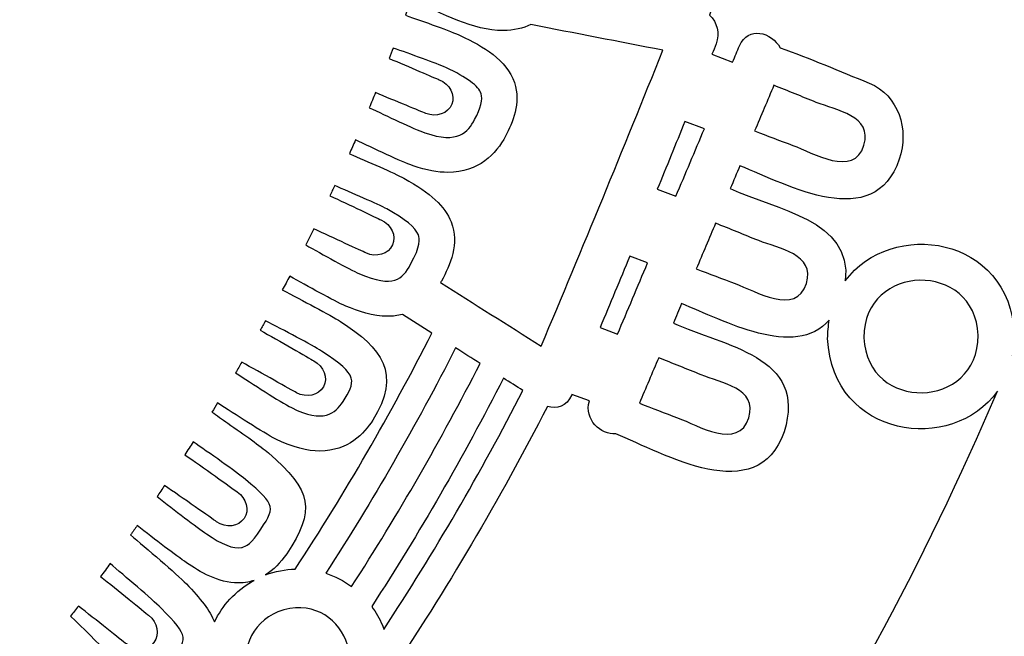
# Model space of a CAD drawing. Header units: millimetres. Extents: x -482 to 545, y -423 to 387.
# Tile 41 of 256: x -269 to -232, y -276 to -252. Entities that reach past the tile are written whole.
import ezdxf

# ---------------------------------------------------------------- set-up
doc = ezdxf.new("R2010")
doc.units = ezdxf.units.MM
doc.header["$MEASUREMENT"] = 0
doc.layers.add('Layer 1', color=7, linetype='Continuous')

msp = doc.modelspace()

# ---------------------------------------------------------------- linework, layer by layer
at = {"layer": 'Layer 1'}
for points, knots in [([(-204.0877, -164.9185), (-211.3799, -147.6772), (-221.82, -132.1927), (-235.1166, -118.8958), (-235.1166, -118.8958), (-248.4135, -105.5989), (-263.898, -95.1591), (-281.1393, -87.8665), (-281.1393, -87.8665), (-298.9902, -80.3164), (-317.9523, -76.488), (-337.498, -76.488), (-337.498, -76.488), (-357.0444, -76.488), (-376.0062, -80.3164), (-393.8567, -87.8665), (-393.8567, -87.8665), (-411.0984, -95.1591), (-426.5825, -105.5989), (-439.8797, -118.8958), (-439.8797, -118.8958), (-453.1766, -132.1927), (-463.6164, -147.6772), (-470.9087, -164.9185), (-470.9087, -164.9185), (-478.4592, -182.7694), (-482.2875, -201.7312), (-482.2875, -221.2772), (-482.2875, -221.2772), (-482.2875, -240.8236), (-478.4592, -259.7854), (-470.9087, -277.6359), (-470.9087, -277.6359), (-463.6164, -294.8776), (-453.1766, -310.3617), (-439.8797, -323.659), (-439.8797, -323.659), (-428.2667, -335.2717), (-414.9842, -344.7025), (-400.3214, -351.7633), (-400.3214, -351.7633), (-400.3214, -351.7637), (-400.3217, -351.7644), (-400.3217, -351.7648), (-400.3217, -351.7648), (-400.2984, -351.7757), (-400.2752, -351.7863), (-400.2522, -351.7972), (-400.2522, -351.7972), (-400.2201, -351.8127), (-400.1887, -351.829), (-400.1566, -351.8445), (-400.1566, -351.8445), (-400.1566, -351.8445), (-400.1559, -351.8431), (-400.1559, -351.8431), (-400.1559, -351.8431), (-399.6303, -352.0957), (-399.1039, -352.3468), (-398.5744, -352.5931), (-398.5744, -352.5931), (-398.742, -352.7423), (-398.9141, -352.863), (-399.0485, -352.9335), (-399.0485, -352.9335), (-399.9792, -353.4246), (-398.4344, -354.5168), (-397.272, -354.0335), (-397.272, -354.0335), (-396.9559, -353.9022), (-396.6962, -353.7361), (-396.4743, -353.5481), (-396.4743, -353.5481), (-396.0951, -353.7174), (-395.7159, -353.8864), (-395.3352, -354.0525), (-395.3352, -354.0525), (-395.4929, -354.1809), (-395.6538, -354.3002), (-395.8167, -354.4057), (-395.8167, -354.4057), (-397.103, -355.2375), (-395.925, -356.4602), (-394.6325, -355.6238), (-394.6325, -355.6238), (-394.2282, -355.3627), (-393.8606, -355.0999), (-393.529, -354.8248), (-393.529, -354.8248), (-393.0862, -355.0107), (-392.6428, -355.1948), (-392.1987, -355.3765), (-392.1987, -355.3765), (-393.5089, -356.1318), (-392.8319, -357.7863), (-391.2483, -356.9947), (-391.2483, -356.9947), (-390.7815, -356.7612), (-390.3956, -356.505), (-390.0693, -356.2253), (-390.0693, -356.2253), (-389.6731, -356.3802), (-389.2762, -356.5329), (-388.879, -356.6839), (-388.879, -356.6839), (-388.9933, -356.7809), (-389.1108, -356.8747), (-389.235, -356.9608), (-389.235, -356.9608), (-390.7237, -357.9927), (-390.2175, -359.3188), (-388.7961, -358.7406), (-388.7961, -358.7406), (-388.0214, -358.4256), (-387.3508, -357.9899), (-386.787, -357.4614), (-386.787, -357.4614), (-385.6024, -357.8907), (-384.4136, -358.3046), (-383.2201, -358.7021), (-383.2201, -358.7021), (-382.735, -359.7185), (-382.0242, -360.5884), (-380.9877, -361.174), (-380.9877, -361.174), (-379.4352, -362.0511), (-377.5171, -362.2327), (-375.7772, -362.4359), (-375.7772, -362.4359), (-373.7868, -362.6684), (-372.3189, -362.7869), (-370.3935, -362.7136), (-370.3935, -362.7136), (-370.5286, -362.825), (-370.6669, -362.9386), (-370.8133, -363.0582), (-370.8133, -363.0582), (-371.2017, -363.3754), (-370.978, -363.8643), (-370.2845, -363.5934), (-370.2845, -363.5934), (-369.3507, -363.2293), (-368.4867, -362.831), (-367.6735, -362.3724), (-367.6735, -362.3724), (-366.8498, -362.5453), (-365.9742, -362.5873), (-365.1237, -362.5689), (-365.1237, -362.5689), (-365.8416, -363.115), (-366.6639, -363.5976), (-367.6492, -363.9889), (-367.6492, -363.9889), (-368.1015, -364.1688), (-367.9565, -364.6327), (-367.5264, -364.5748), (-367.5264, -364.5748), (-366.5044, -364.4369), (-365.4955, -364.1914), (-364.5384, -363.8407), (-364.5384, -363.8407), (-363.7729, -364.0121), (-362.9594, -364.0672), (-362.16, -364.0619), (-362.16, -364.0619), (-362.6994, -364.3282), (-363.3397, -364.5914), (-364.1288, -364.8722), (-364.1288, -364.8722), (-364.4386, -364.99), (-364.3469, -365.4963), (-363.9909, -365.4501), (-363.9909, -365.4501), (-362.1988, -365.2179), (-360.4818, -365.1432), (-358.974, -364.4849), (-358.974, -364.4849), (-358.5197, -364.553), (-358.0642, -364.6172), (-357.6091, -364.6803), (-357.6091, -364.6803), (-357.9125, -364.9357), (-358.2195, -365.1781), (-358.5239, -365.4039), (-358.5239, -365.4039), (-358.997, -365.7545), (-358.8654, -366.4975), (-358.1916, -366.5384), (-358.1916, -366.5384), (-356.7777, -366.6234), (-349.7898, -367.8909), (-346.3037, -367.9234), (-346.3037, -367.9234), (-346.3058, -368.2257), (-346.0126, -368.5189), (-345.7057, -368.2966), (-345.7057, -368.2966), (-345.2774, -368.0003), (-344.8947, -367.6994), (-344.5377, -367.3903), (-344.5377, -367.3903), (-344.3197, -367.408), (-344.1016, -367.427), (-343.8833, -367.4433), (-343.8833, -367.4433), (-343.9835, -367.536), (-344.0844, -367.6288), (-344.1895, -367.7227), (-344.1895, -367.7227), (-344.5909, -368.0821), (-343.9986, -368.6706), (-343.5989, -368.3132), (-343.5989, -368.3132), (-343.3008, -368.0465), (-343.0232, -367.7837), (-342.7597, -367.5177), (-342.7597, -367.5177), (-342.53, -367.5318), (-342.3011, -367.5452), (-342.0714, -367.5576), (-342.0714, -367.5576), (-342.1744, -367.65), (-342.281, -367.7389), (-342.3921, -367.825), (-342.3921, -367.825), (-342.8165, -368.1538), (-342.2213, -368.7404), (-341.8015, -368.4155), (-341.8015, -368.4155), (-341.49, -368.1742), (-341.2106, -367.9029), (-340.957, -367.6119), (-340.957, -367.6119), (-340.8208, -367.6172), (-340.6843, -367.6211), (-340.5481, -367.6264), (-340.5481, -367.6264), (-340.6109, -367.705), (-340.6744, -367.784), (-340.7411, -367.861), (-340.7411, -367.861), (-341.0914, -368.2656), (-340.503, -368.8583), (-340.1505, -368.4511), (-340.1505, -368.4511), (-339.9332, -368.2003), (-339.7438, -367.9354), (-339.5734, -367.6613), (-339.5734, -367.6613), (-338.187, -367.698), (-336.8002, -367.7029), (-335.4138, -367.6754), (-335.4138, -367.6754), (-335.2455, -367.9446), (-335.0596, -368.2046), (-334.8458, -368.4511), (-334.8458, -368.4511), (-334.4934, -368.8583), (-333.905, -368.2656), (-334.2553, -367.861), (-334.2553, -367.861), (-334.3166, -367.79), (-334.3745, -367.7174), (-334.4324, -367.6451), (-334.4324, -367.6451), (-334.2955, -367.6412), (-334.1586, -367.6369), (-334.0217, -367.632), (-334.0217, -367.632), (-333.7727, -367.9156), (-333.4989, -368.1799), (-333.1948, -368.4155), (-333.1948, -368.4155), (-332.775, -368.7404), (-332.1799, -368.1538), (-332.6043, -367.825), (-332.6043, -367.825), (-332.7034, -367.7481), (-332.7986, -367.668), (-332.8914, -367.5858), (-332.8914, -367.5858), (-332.6632, -367.5748), (-332.4353, -367.5607), (-332.207, -367.548), (-332.207, -367.548), (-331.9527, -367.8038), (-331.6842, -368.0564), (-331.3971, -368.3132), (-331.3971, -368.3132), (-330.9977, -368.6706), (-330.405, -368.0821), (-330.8069, -367.7227), (-330.8069, -367.7227), (-330.8979, -367.6415), (-330.9847, -367.5607), (-331.0718, -367.4807), (-331.0718, -367.4807), (-330.8531, -367.4655), (-330.6343, -367.4457), (-330.4153, -367.4288), (-330.4153, -367.4288), (-330.0706, -367.7244), (-329.7013, -368.0126), (-329.2906, -368.2966), (-329.2906, -368.2966), (-328.9837, -368.5189), (-328.6905, -368.2257), (-328.6923, -367.9234), (-328.6923, -367.9234), (-325.2065, -367.8909), (-318.2187, -366.6234), (-316.8048, -366.5384), (-316.8048, -366.5384), (-316.1306, -366.4975), (-315.9994, -365.7545), (-316.4724, -365.4039), (-316.4724, -365.4039), (-316.7769, -365.1781), (-317.0838, -364.9357), (-317.3872, -364.6803), (-317.3872, -364.6803), (-316.9318, -364.6172), (-316.4767, -364.553), (-316.0223, -364.4849), (-316.0223, -364.4849), (-314.5142, -365.1432), (-312.7976, -365.2179), (-311.0051, -365.4501), (-311.0051, -365.4501), (-310.6495, -365.4963), (-310.5578, -364.99), (-310.8675, -364.8722), (-310.8675, -364.8722), (-311.6567, -364.5914), (-312.297, -364.3282), (-312.836, -364.0619), (-312.836, -364.0619), (-312.037, -364.0672), (-311.2231, -364.0121), (-310.4579, -363.8407), (-310.4579, -363.8407), (-309.5008, -364.1914), (-308.4919, -364.4369), (-307.4699, -364.5748), (-307.4699, -364.5748), (-307.0399, -364.6327), (-306.8945, -364.1688), (-307.3471, -363.9889), (-307.3471, -363.9889), (-308.3324, -363.5976), (-309.1548, -363.115), (-309.8727, -362.5689), (-309.8727, -362.5689), (-309.0218, -362.5873), (-308.1465, -362.5453), (-307.3228, -362.3724), (-307.3228, -362.3724), (-306.5096, -362.831), (-305.6453, -363.2293), (-304.7119, -363.5934), (-304.7119, -363.5934), (-304.018, -363.8643), (-303.7943, -363.3754), (-304.1831, -363.0582), (-304.1831, -363.0582), (-304.3291, -362.9386), (-304.4678, -362.825), (-304.6029, -362.7136), (-304.6029, -362.7136), (-302.6774, -362.7869), (-301.2095, -362.6684), (-299.2191, -362.4359), (-299.2191, -362.4359), (-297.4792, -362.2327), (-295.5608, -362.0511), (-294.0083, -361.174), (-294.0083, -361.174), (-292.9721, -360.5884), (-292.2609, -359.7185), (-291.7759, -358.7021), (-291.7759, -358.7021), (-290.5828, -358.3046), (-289.3936, -357.8907), (-288.2093, -357.4614), (-288.2093, -357.4614), (-287.6452, -357.9899), (-286.9749, -358.4256), (-286.2002, -358.7406), (-286.2002, -358.7406), (-284.7785, -359.3188), (-284.2726, -357.9927), (-285.7617, -356.9608), (-285.7617, -356.9608), (-285.8855, -356.8747), (-286.003, -356.7809), (-286.117, -356.6839), (-286.117, -356.6839), (-285.7197, -356.5329), (-285.3229, -356.3802), (-284.9267, -356.2253), (-284.9267, -356.2253), (-284.6004, -356.505), (-284.2148, -356.7612), (-283.7481, -356.9947), (-283.7481, -356.9947), (-282.1641, -357.7863), (-281.4871, -356.1318), (-282.7977, -355.3765), (-282.7977, -355.3765), (-282.3532, -355.1948), (-281.9104, -355.0107), (-281.4674, -354.8248), (-281.4674, -354.8248), (-281.1354, -355.0999), (-280.7678, -355.3627), (-280.3639, -355.6238), (-280.3639, -355.6238), (-279.0709, -356.4602), (-277.8934, -355.2375), (-279.1792, -354.4057), (-279.1792, -354.4057), (-279.3422, -354.3002), (-279.5034, -354.1809), (-279.6615, -354.0525), (-279.6615, -354.0525), (-279.2801, -353.8864), (-278.9009, -353.7174), (-278.522, -353.5481), (-278.522, -353.5481), (-278.2998, -353.7361), (-278.0401, -353.9022), (-277.7244, -354.0335), (-277.7244, -354.0335), (-276.5616, -354.5168), (-275.0168, -353.4246), (-275.9478, -352.9335), (-275.9478, -352.9335), (-276.0819, -352.863), (-276.254, -352.7423), (-276.4219, -352.5931), (-276.4219, -352.5931), (-261.0652, -345.4479), (-247.1894, -335.7314), (-235.1166, -323.659), (-235.1166, -323.659), (-221.82, -310.3617), (-211.3799, -294.8776), (-204.0877, -277.6359), (-204.0877, -277.6359), (-196.5372, -259.7854), (-192.7088, -240.8236), (-192.7088, -221.2772), (-192.7088, -221.2772), (-192.7088, -201.7312), (-196.5372, -182.7694), (-204.0877, -164.9185)], [0, 0, 0, 0, 0.0086957, 0.0086957, 0.0086957, 0.0086957, 0.0173913, 0.0173913, 0.0173913, 0.0173913, 0.026087, 0.026087, 0.026087, 0.026087, 0.0347826, 0.0347826, 0.0347826, 0.0347826, 0.0434783, 0.0434783, 0.0434783, 0.0434783, 0.0521739, 0.0521739, 0.0521739, 0.0521739, 0.0608696, 0.0608696, 0.0608696, 0.0608696, 0.0695652, 0.0695652, 0.0695652, 0.0695652, 0.0782609, 0.0782609, 0.0782609, 0.0782609, 0.0869565, 0.0869565, 0.0869565, 0.0869565, 0.0956522, 0.0956522, 0.0956522, 0.0956522, 0.1043478, 0.1043478, 0.1043478, 0.1043478, 0.1130435, 0.1130435, 0.1130435, 0.1130435, 0.1217391, 0.1217391, 0.1217391, 0.1217391, 0.1304348, 0.1304348, 0.1304348, 0.1304348, 0.1391304, 0.1391304, 0.1391304, 0.1391304, 0.1478261, 0.1478261, 0.1478261, 0.1478261, 0.1565217, 0.1565217, 0.1565217, 0.1565217, 0.1652174, 0.1652174, 0.1652174, 0.1652174, 0.173913, 0.173913, 0.173913, 0.173913, 0.1826087, 0.1826087, 0.1826087, 0.1826087, 0.1913043, 0.1913043, 0.1913043, 0.1913043, 0.2, 0.2, 0.2, 0.2, 0.2086957, 0.2086957, 0.2086957, 0.2086957, 0.2173913, 0.2173913, 0.2173913, 0.2173913, 0.226087, 0.226087, 0.226087, 0.226087, 0.2347826, 0.2347826, 0.2347826, 0.2347826, 0.2434783, 0.2434783, 0.2434783, 0.2434783, 0.2521739, 0.2521739, 0.2521739, 0.2521739, 0.2608696, 0.2608696, 0.2608696, 0.2608696, 0.2695652, 0.2695652, 0.2695652, 0.2695652, 0.2782609, 0.2782609, 0.2782609, 0.2782609, 0.2869565, 0.2869565, 0.2869565, 0.2869565, 0.2956522, 0.2956522, 0.2956522, 0.2956522, 0.3043478, 0.3043478, 0.3043478, 0.3043478, 0.3130435, 0.3130435, 0.3130435, 0.3130435, 0.3217391, 0.3217391, 0.3217391, 0.3217391, 0.3304348, 0.3304348, 0.3304348, 0.3304348, 0.3391304, 0.3391304, 0.3391304, 0.3391304, 0.3478261, 0.3478261, 0.3478261, 0.3478261, 0.3565217, 0.3565217, 0.3565217, 0.3565217, 0.3652174, 0.3652174, 0.3652174, 0.3652174, 0.373913, 0.373913, 0.373913, 0.373913, 0.3826087, 0.3826087, 0.3826087, 0.3826087, 0.3913043, 0.3913043, 0.3913043, 0.3913043, 0.4, 0.4, 0.4, 0.4, 0.4086957, 0.4086957, 0.4086957, 0.4086957, 0.4173913, 0.4173913, 0.4173913, 0.4173913, 0.426087, 0.426087, 0.426087, 0.426087, 0.4347826, 0.4347826, 0.4347826, 0.4347826, 0.4434783, 0.4434783, 0.4434783, 0.4434783, 0.4521739, 0.4521739, 0.4521739, 0.4521739, 0.4608696, 0.4608696, 0.4608696, 0.4608696, 0.4695652, 0.4695652, 0.4695652, 0.4695652, 0.4782609, 0.4782609, 0.4782609, 0.4782609, 0.4869565, 0.4869565, 0.4869565, 0.4869565, 0.4956522, 0.4956522, 0.4956522, 0.4956522, 0.5043478, 0.5043478, 0.5043478, 0.5043478, 0.5130435, 0.5130435, 0.5130435, 0.5130435, 0.5217391, 0.5217391, 0.5217391, 0.5217391, 0.5304348, 0.5304348, 0.5304348, 0.5304348, 0.5391304, 0.5391304, 0.5391304, 0.5391304, 0.5478261, 0.5478261, 0.5478261, 0.5478261, 0.5565217, 0.5565217, 0.5565217, 0.5565217, 0.5652174, 0.5652174, 0.5652174, 0.5652174, 0.573913, 0.573913, 0.573913, 0.573913, 0.5826087, 0.5826087, 0.5826087, 0.5826087, 0.5913043, 0.5913043, 0.5913043, 0.5913043, 0.6, 0.6, 0.6, 0.6, 0.6086957, 0.6086957, 0.6086957, 0.6086957, 0.6173913, 0.6173913, 0.6173913, 0.6173913, 0.626087, 0.626087, 0.626087, 0.626087, 0.6347826, 0.6347826, 0.6347826, 0.6347826, 0.6434783, 0.6434783, 0.6434783, 0.6434783, 0.6521739, 0.6521739, 0.6521739, 0.6521739, 0.6608696, 0.6608696, 0.6608696, 0.6608696, 0.6695652, 0.6695652, 0.6695652, 0.6695652, 0.6782609, 0.6782609, 0.6782609, 0.6782609, 0.6869565, 0.6869565, 0.6869565, 0.6869565, 0.6956522, 0.6956522, 0.6956522, 0.6956522, 0.7043478, 0.7043478, 0.7043478, 0.7043478, 0.7130435, 0.7130435, 0.7130435, 0.7130435, 0.7217391, 0.7217391, 0.7217391, 0.7217391, 0.7304348, 0.7304348, 0.7304348, 0.7304348, 0.7391304, 0.7391304, 0.7391304, 0.7391304, 0.7478261, 0.7478261, 0.7478261, 0.7478261, 0.7565217, 0.7565217, 0.7565217, 0.7565217, 0.7652174, 0.7652174, 0.7652174, 0.7652174, 0.773913, 0.773913, 0.773913, 0.773913, 0.7826087, 0.7826087, 0.7826087, 0.7826087, 0.7913043, 0.7913043, 0.7913043, 0.7913043, 0.8, 0.8, 0.8, 0.8, 0.8086957, 0.8086957, 0.8086957, 0.8086957, 0.8173913, 0.8173913, 0.8173913, 0.8173913, 0.826087, 0.826087, 0.826087, 0.826087, 0.8347826, 0.8347826, 0.8347826, 0.8347826, 0.8434783, 0.8434783, 0.8434783, 0.8434783, 0.8521739, 0.8521739, 0.8521739, 0.8521739, 0.8608696, 0.8608696, 0.8608696, 0.8608696, 0.8695652, 0.8695652, 0.8695652, 0.8695652, 0.8782609, 0.8782609, 0.8782609, 0.8782609, 0.8869565, 0.8869565, 0.8869565, 0.8869565, 0.8956522, 0.8956522, 0.8956522, 0.8956522, 0.9043478, 0.9043478, 0.9043478, 0.9043478, 0.9130435, 0.9130435, 0.9130435, 0.9130435, 0.9217391, 0.9217391, 0.9217391, 0.9217391, 0.9304348, 0.9304348, 0.9304348, 0.9304348, 0.9391304, 0.9391304, 0.9391304, 0.9391304, 0.9478261, 0.9478261, 0.9478261, 0.9478261, 0.9565217, 0.9565217, 0.9565217, 0.9565217, 0.9652174, 0.9652174, 0.9652174, 0.9652174, 0.973913, 0.973913, 0.973913, 0.973913, 0.9826087, 0.9826087, 0.9826087, 0.9826087, 1, 1, 1, 1]), ([(-237.5158, -262.0795), (-237.2428, -259.7614), (-240.1066, -259.4068), (-241.8606, -258.5859), (-241.8606, -258.5859), (-241.7386, -258.2977), (-241.6172, -258.0102), (-241.4955, -257.7223), (-241.4955, -257.7223), (-239.6586, -258.4639), (-236.4317, -260.262), (-235.4785, -257.481), (-235.4785, -257.481), (-235.0922, -256.3532), (-235.5057, -255.0634), (-236.6103, -254.6002), (-236.6103, -254.6002), (-237.7289, -254.1508), (-238.844, -253.6671), (-239.9786, -253.2653), (-239.9786, -253.2653), (-240.2887, -252.6741), (-241.189, -252.4275), (-241.5125, -253.1927), (-241.5125, -253.1927), (-241.5982, -253.3962), (-241.6843, -253.5998), (-241.7703, -253.8033), (-241.7703, -253.8033), (-241.7703, -253.8033), (-242.5514, -253.5066), (-242.5514, -253.5066), (-242.5514, -253.5066), (-242.4995, -253.3772), (-242.4466, -253.248), (-242.3951, -253.1182), (-242.3951, -253.1182), (-242.2515, -252.7069), (-242.3556, -252.2934), (-242.6389, -252.032), (-242.6389, -252.032), (-241.7851, -249.3823), (-241.0373, -246.7047), (-240.4139, -243.9982), (-240.4139, -243.9982), (-239.7419, -243.1438), (-239.5323, -242.048), (-239.7807, -241.0402), (-239.7807, -241.0402), (-238.8405, -236.2925), (-238.2507, -231.4682), (-238.0161, -226.5837), (-238.0161, -226.5837), (-233.0543, -225.4813), (-228.0776, -224.1724), (-224.0701, -222.2727), (-224.0701, -222.2727), (-223.386, -221.9485), (-222.6032, -222.4548), (-222.6156, -223.2118), (-222.6156, -223.2118), (-222.8604, -237.9431), (-225.8925, -252.0077), (-231.2043, -264.9017), (-231.2043, -264.9017), (-231.1556, -264.6519), (-231.1284, -264.3856), (-231.1274, -264.102), (-231.1274, -264.102), (-231.3034, -260.3435), (-235.7929, -259.7215), (-237.5158, -262.0795)], [0, 0, 0, 0, 0.0526316, 0.0526316, 0.0526316, 0.0526316, 0.1052632, 0.1052632, 0.1052632, 0.1052632, 0.1578947, 0.1578947, 0.1578947, 0.1578947, 0.2105263, 0.2105263, 0.2105263, 0.2105263, 0.2631579, 0.2631579, 0.2631579, 0.2631579, 0.3157895, 0.3157895, 0.3157895, 0.3157895, 0.3684211, 0.3684211, 0.3684211, 0.3684211, 0.4210526, 0.4210526, 0.4210526, 0.4210526, 0.4736842, 0.4736842, 0.4736842, 0.4736842, 0.5263158, 0.5263158, 0.5263158, 0.5263158, 0.5789474, 0.5789474, 0.5789474, 0.5789474, 0.6315789, 0.6315789, 0.6315789, 0.6315789, 0.6842105, 0.6842105, 0.6842105, 0.6842105, 0.7368421, 0.7368421, 0.7368421, 0.7368421, 0.7894737, 0.7894737, 0.7894737, 0.7894737, 0.8421053, 0.8421053, 0.8421053, 0.8421053, 0.8947368, 0.8947368, 0.8947368, 0.8947368, 1, 1, 1, 1]), ([(-252.8031, -262.1409), (-252.7932, -262.1239), (-252.7833, -262.1084), (-252.7738, -262.0911), (-252.7738, -262.0911), (-252.4334, -261.4773), (-252.0841, -260.668), (-252.4059, -259.8485), (-252.4059, -259.8485), (-252.6394, -259.2548), (-253.1725, -258.7616), (-254.1885, -258.1989), (-254.1885, -258.1989), (-254.5501, -257.9961), (-255.5759, -257.5607), (-256.2466, -257.269), (-256.2466, -257.269), (-256.1693, -257.0961), (-256.0949, -256.9226), (-256.0187, -256.749), (-256.0187, -256.749), (-255.3308, -257.0704), (-254.2996, -257.5696), (-253.835, -257.729), (-253.835, -257.729), (-253.339, -257.9019), (-252.9047, -257.9756), (-252.5248, -257.9756), (-252.5248, -257.9756), (-251.3613, -257.9756), (-250.7069, -257.2817), (-250.3453, -256.6026), (-250.3453, -256.6026), (-250.0797, -256.1038), (-249.7565, -255.352), (-250.0137, -254.5812), (-250.0137, -254.5812), (-250.3001, -253.7236), (-251.1983, -253.2061), (-252.0393, -252.8131), (-252.0393, -252.8131), (-252.4094, -252.6377), (-253.4437, -252.2772), (-254.1299, -252.0324), (-254.1299, -252.0324), (-254.0618, -251.8429), (-253.9906, -251.6542), (-253.9235, -251.4647), (-253.9235, -251.4647), (-252.6952, -251.9745), (-251.5832, -252.613), (-250.4423, -252.6127), (-250.4423, -252.6127), (-250.0306, -252.6127), (-249.6849, -252.528), (-249.3914, -252.3901), (-249.3914, -252.3901), (-247.7291, -252.7125), (-246.0672, -253.035), (-244.4049, -253.357), (-244.4049, -253.357), (-245.9063, -257.0979), (-247.4349, -260.8275), (-249.0016, -264.5412), (-249.0016, -264.5412), (-250.2702, -263.7428), (-251.5359, -262.941), (-252.8031, -262.1409)], [0, 0, 0, 0, 0.0555556, 0.0555556, 0.0555556, 0.0555556, 0.1111111, 0.1111111, 0.1111111, 0.1111111, 0.1666667, 0.1666667, 0.1666667, 0.1666667, 0.2222222, 0.2222222, 0.2222222, 0.2222222, 0.2777778, 0.2777778, 0.2777778, 0.2777778, 0.3333333, 0.3333333, 0.3333333, 0.3333333, 0.3888889, 0.3888889, 0.3888889, 0.3888889, 0.4444444, 0.4444444, 0.4444444, 0.4444444, 0.5, 0.5, 0.5, 0.5, 0.5555556, 0.5555556, 0.5555556, 0.5555556, 0.6111111, 0.6111111, 0.6111111, 0.6111111, 0.6666667, 0.6666667, 0.6666667, 0.6666667, 0.7222222, 0.7222222, 0.7222222, 0.7222222, 0.7777778, 0.7777778, 0.7777778, 0.7777778, 0.8333333, 0.8333333, 0.8333333, 0.8333333, 0.8888889, 0.8888889, 0.8888889, 0.8888889, 1, 1, 1, 1]), ([(-252.8543, -254.4732), (-253.0444, -254.3967), (-254.0103, -253.9712), (-254.7451, -253.6689), (-254.7451, -253.6689), (-254.694, -253.5377), (-254.6411, -253.4064), (-254.591, -253.2752), (-254.591, -253.2752), (-253.9779, -253.4946), (-252.934, -253.8576), (-252.6006, -254.0136), (-252.6006, -254.0136), (-251.803, -254.3861), (-251.3684, -254.7092), (-251.2706, -255.001), (-251.2706, -255.001), (-251.199, -255.2158), (-251.2788, -255.5362), (-251.5151, -255.9796), (-251.5151, -255.9796), (-251.7659, -256.4506), (-252.1392, -256.9155), (-253.3993, -256.4774), (-253.3993, -256.4774), (-253.8128, -256.3338), (-254.8633, -255.8251), (-255.4948, -255.5309), (-255.4948, -255.5309), (-255.4154, -255.3414), (-255.3392, -255.1513), (-255.2613, -254.9615), (-255.2613, -254.9615), (-254.5232, -255.2649), (-253.5524, -255.6695), (-253.3651, -255.7446), (-253.3651, -255.7446), (-252.9619, -255.9066), (-252.5205, -255.7531), (-252.3798, -255.4017), (-252.3798, -255.4017), (-252.2383, -255.0507), (-252.451, -254.6352), (-252.8543, -254.4732)], [0, 0, 0, 0, 0.0833333, 0.0833333, 0.0833333, 0.0833333, 0.1666667, 0.1666667, 0.1666667, 0.1666667, 0.25, 0.25, 0.25, 0.25, 0.3333333, 0.3333333, 0.3333333, 0.3333333, 0.4166667, 0.4166667, 0.4166667, 0.4166667, 0.5, 0.5, 0.5, 0.5, 0.5833333, 0.5833333, 0.5833333, 0.5833333, 0.6666667, 0.6666667, 0.6666667, 0.6666667, 0.75, 0.75, 0.75, 0.75, 0.8333333, 0.8333333, 0.8333333, 0.8333333, 1, 1, 1, 1]), ([(-240.9402, -256.4089), (-240.6968, -255.8332), (-240.4538, -255.2578), (-240.2103, -254.6821), (-240.2103, -254.6821), (-239.6787, -254.8983), (-239.1467, -255.1135), (-238.6144, -255.3277), (-238.6144, -255.3277), (-237.8619, -255.6311), (-236.472, -255.8335), (-236.8106, -256.9497), (-236.8106, -256.9497), (-237.1867, -258.1883), (-238.747, -257.2344), (-239.4984, -256.9543), (-239.4984, -256.9543), (-239.98, -256.7748), (-240.4601, -256.5917), (-240.9402, -256.4089)], [0, 0, 0, 0, 0.1666667, 0.1666667, 0.1666667, 0.1666667, 0.3333333, 0.3333333, 0.3333333, 0.3333333, 0.5, 0.5, 0.5, 0.5, 0.6666667, 0.6666667, 0.6666667, 0.6666667, 1, 1, 1, 1]), ([(-244.6155, -258.6099), (-244.2666, -257.7565), (-243.9187, -256.9025), (-243.5734, -256.0473), (-243.5734, -256.0473), (-243.5734, -256.0473), (-242.8375, -256.3267), (-242.8375, -256.3267), (-242.8375, -256.3267), (-243.1966, -257.1766), (-243.5557, -258.0264), (-243.9149, -258.8759), (-243.9149, -258.8759), (-243.9149, -258.8759), (-244.6155, -258.6099), (-244.6155, -258.6099)], [0, 0, 0, 0, 0.2, 0.2, 0.2, 0.2, 0.4, 0.4, 0.4, 0.4, 0.6, 0.6, 0.6, 0.6, 1, 1, 1, 1]), ([(-253.9331, -261.448), (-254.2527, -262.0248), (-254.5606, -262.3613), (-255.8659, -261.8068), (-255.8659, -261.8068), (-256.2684, -261.636), (-257.2816, -261.0568), (-257.893, -260.7188), (-257.893, -260.7188), (-257.7907, -260.5163), (-257.6919, -260.3135), (-257.5917, -260.1106), (-257.5917, -260.1106), (-256.8565, -260.4479), (-255.8141, -260.9344), (-255.6204, -261.0215), (-255.6204, -261.0215), (-255.2242, -261.2), (-254.7769, -261.0649), (-254.6217, -260.7199), (-254.6217, -260.7199), (-254.4661, -260.3745), (-254.6612, -259.9501), (-255.0574, -259.772), (-255.0574, -259.772), (-255.2503, -259.6848), (-256.255, -259.1913), (-256.9839, -258.8576), (-256.9839, -258.8576), (-256.9232, -258.7299), (-256.8608, -258.6018), (-256.8008, -258.4734), (-256.8008, -258.4734), (-256.2004, -258.7351), (-255.1593, -259.1765), (-254.8305, -259.3585), (-254.8305, -259.3585), (-254.1355, -259.743), (-253.7464, -260.0619), (-253.6399, -260.3336), (-253.6399, -260.3336), (-253.5817, -260.4803), (-253.5492, -260.7566), (-253.9331, -261.448)], [0, 0, 0, 0, 0.0833333, 0.0833333, 0.0833333, 0.0833333, 0.1666667, 0.1666667, 0.1666667, 0.1666667, 0.25, 0.25, 0.25, 0.25, 0.3333333, 0.3333333, 0.3333333, 0.3333333, 0.4166667, 0.4166667, 0.4166667, 0.4166667, 0.5, 0.5, 0.5, 0.5, 0.5833333, 0.5833333, 0.5833333, 0.5833333, 0.6666667, 0.6666667, 0.6666667, 0.6666667, 0.75, 0.75, 0.75, 0.75, 0.8333333, 0.8333333, 0.8333333, 0.8333333, 1, 1, 1, 1]), ([(-242.4142, -259.8951), (-241.8719, -260.1152), (-241.3297, -260.3346), (-240.7871, -260.5534), (-240.7871, -260.5534), (-240.0347, -260.8564), (-238.6444, -261.0589), (-238.9834, -262.1751), (-238.9834, -262.1751), (-239.3591, -263.4137), (-240.9194, -262.4594), (-241.6712, -262.1797), (-241.6712, -262.1797), (-242.1633, -261.9962), (-242.6537, -261.8092), (-243.1444, -261.6223), (-243.1444, -261.6223), (-242.9006, -261.0462), (-242.6576, -260.4708), (-242.4142, -259.8951)], [0, 0, 0, 0, 0.1666667, 0.1666667, 0.1666667, 0.1666667, 0.3333333, 0.3333333, 0.3333333, 0.3333333, 0.5, 0.5, 0.5, 0.5, 0.6666667, 0.6666667, 0.6666667, 0.6666667, 1, 1, 1, 1]), ([(-245.6565, -261.1436), (-245.6565, -261.1436), (-244.982, -261.3997), (-244.982, -261.3997), (-244.982, -261.3997), (-245.3613, -262.2964), (-245.7401, -263.1935), (-246.1194, -264.0903), (-246.1194, -264.0903), (-246.1194, -264.0903), (-246.7777, -263.8405), (-246.7777, -263.8405), (-246.7777, -263.8405), (-246.4016, -262.9424), (-246.0284, -262.0435), (-245.6565, -261.1436)], [0, 0, 0, 0, 0.2, 0.2, 0.2, 0.2, 0.4, 0.4, 0.4, 0.4, 0.6, 0.6, 0.6, 0.6, 1, 1, 1, 1]), ([(-232.499, -264.1316), (-232.4866, -266.9662), (-236.7013, -267.0561), (-236.8099, -264.224), (-236.8099, -264.224), (-236.8223, -261.3901), (-232.608, -261.2998), (-232.499, -264.1316)], [0, 0, 0, 0, 0.3333333, 0.3333333, 0.3333333, 0.3333333, 1, 1, 1, 1]), ([(-258.6155, -272.3891), (-257.5113, -270.7508), (-257.6471, -270.0025), (-259.3066, -268.5776), (-259.3066, -268.5776), (-259.5888, -268.3353), (-260.2234, -267.8901), (-260.8366, -267.4593), (-260.8366, -267.4593), (-261.0556, -267.3059), (-261.2638, -267.1595), (-261.437, -267.0357), (-261.437, -267.0357), (-261.3668, -266.9221), (-261.2994, -266.8067), (-261.2296, -266.6924), (-261.2296, -266.6924), (-260.5674, -267.1115), (-259.5112, -267.8132), (-259.0289, -268.0538), (-259.0289, -268.0538), (-258.3773, -268.3797), (-257.8245, -268.5081), (-257.3575, -268.5081), (-257.3575, -268.5081), (-256.2953, -268.5081), (-255.6779, -267.8446), (-255.3632, -267.3408), (-255.3632, -267.3408), (-254.265, -265.5868), (-255.0161, -264.6138), (-256.5838, -263.6119), (-256.5838, -263.6119), (-256.9585, -263.3706), (-258.0496, -262.8041), (-258.7806, -262.4203), (-258.7806, -262.4203), (-258.6871, -262.2463), (-258.5915, -262.0724), (-258.4998, -261.8978), (-258.4998, -261.8978), (-257.833, -262.2672), (-256.8382, -262.8358), (-256.3845, -263.0267), (-256.3845, -263.0267), (-255.9153, -263.2253), (-255.3572, -263.414), (-254.7945, -263.414), (-254.7945, -263.414), (-254.61, -263.414), (-254.4248, -263.3936), (-254.2428, -263.3467), (-254.2428, -263.3467), (-253.8713, -263.5802), (-253.4995, -263.813), (-253.1291, -264.0476), (-253.1291, -264.0476), (-254.6816, -267.1048), (-256.4011, -270.0847), (-258.2944, -272.9683), (-258.2944, -272.9683), (-258.6673, -272.9796), (-259.043, -273.0519), (-259.4099, -273.1899), (-259.4099, -273.1899), (-259.1182, -273.0054), (-258.8518, -272.7397), (-258.6155, -272.3891)], [0, 0, 0, 0, 0.0555556, 0.0555556, 0.0555556, 0.0555556, 0.1111111, 0.1111111, 0.1111111, 0.1111111, 0.1666667, 0.1666667, 0.1666667, 0.1666667, 0.2222222, 0.2222222, 0.2222222, 0.2222222, 0.2777778, 0.2777778, 0.2777778, 0.2777778, 0.3333333, 0.3333333, 0.3333333, 0.3333333, 0.3888889, 0.3888889, 0.3888889, 0.3888889, 0.4444444, 0.4444444, 0.4444444, 0.4444444, 0.5, 0.5, 0.5, 0.5, 0.5555556, 0.5555556, 0.5555556, 0.5555556, 0.6111111, 0.6111111, 0.6111111, 0.6111111, 0.6666667, 0.6666667, 0.6666667, 0.6666667, 0.7222222, 0.7222222, 0.7222222, 0.7222222, 0.7777778, 0.7777778, 0.7777778, 0.7777778, 0.8333333, 0.8333333, 0.8333333, 0.8333333, 0.8888889, 0.8888889, 0.8888889, 0.8888889, 1, 1, 1, 1]), ([(-254.8686, -301.0343), (-255.3943, -301.5789), (-256.3051, -301.3821), (-256.5609, -300.6698), (-256.5609, -300.6698), (-258.0454, -296.5367), (-260.6044, -292.1439), (-263.3014, -287.901), (-263.3014, -287.901), (-260.8471, -285.1787), (-258.5587, -282.3356), (-256.435, -279.3825), (-256.435, -279.3825), (-255.5565, -278.8639), (-254.9755, -277.9982), (-254.7984, -277.0376), (-254.7984, -277.0376), (-252.5837, -273.7614), (-250.5753, -270.3514), (-248.7663, -266.8233), (-248.7663, -266.8233), (-248.4177, -266.9305), (-248.0357, -266.8289), (-247.8476, -266.3851), (-247.8476, -266.3851), (-247.8448, -266.3791), (-247.8423, -266.3724), (-247.8395, -266.3661), (-247.8395, -266.3661), (-247.8395, -266.3661), (-247.1795, -266.6166), (-247.1795, -266.6166), (-247.1795, -266.6166), (-247.394, -267.3165), (-246.7463, -267.9084), (-246.185, -267.8587), (-246.185, -267.8587), (-244.3657, -268.6034), (-240.845, -270.6904), (-239.8272, -267.7793), (-239.8272, -267.7793), (-238.9291, -264.8982), (-242.1104, -264.5546), (-244.0098, -263.6694), (-244.0098, -263.6694), (-243.9064, -263.425), (-243.803, -263.1798), (-243.6993, -262.9353), (-243.6993, -262.9353), (-242.1005, -263.5756), (-239.4145, -265.0548), (-238.1205, -263.5583), (-238.1205, -263.5583), (-238.1568, -263.7788), (-238.1808, -264.0085), (-238.1815, -264.2536), (-238.1815, -264.2536), (-238.0044, -268.0301), (-233.4723, -268.6422), (-231.7677, -266.2444), (-231.7677, -266.2444), (-237.3158, -279.2393), (-245.1912, -291.0118), (-254.8686, -301.0343)], [0, 0, 0, 0, 0.0588235, 0.0588235, 0.0588235, 0.0588235, 0.1176471, 0.1176471, 0.1176471, 0.1176471, 0.1764706, 0.1764706, 0.1764706, 0.1764706, 0.2352941, 0.2352941, 0.2352941, 0.2352941, 0.2941176, 0.2941176, 0.2941176, 0.2941176, 0.3529412, 0.3529412, 0.3529412, 0.3529412, 0.4117647, 0.4117647, 0.4117647, 0.4117647, 0.4705882, 0.4705882, 0.4705882, 0.4705882, 0.5294118, 0.5294118, 0.5294118, 0.5294118, 0.5882353, 0.5882353, 0.5882353, 0.5882353, 0.6470588, 0.6470588, 0.6470588, 0.6470588, 0.7058824, 0.7058824, 0.7058824, 0.7058824, 0.7647059, 0.7647059, 0.7647059, 0.7647059, 0.8235294, 0.8235294, 0.8235294, 0.8235294, 0.8823529, 0.8823529, 0.8823529, 0.8823529, 1, 1, 1, 1]), ([(-257.5914, -265.0993), (-257.7935, -264.9888), (-258.9164, -264.327), (-259.6205, -263.9453), (-259.6205, -263.9453), (-259.5528, -263.8247), (-259.4808, -263.7054), (-259.4138, -263.5848), (-259.4138, -263.5848), (-258.7583, -263.9291), (-257.645, -264.5073), (-257.2971, -264.7288), (-257.2971, -264.7288), (-255.8645, -265.6446), (-256.0215, -265.8948), (-256.4865, -266.6381), (-256.4865, -266.6381), (-256.7711, -267.0924), (-257.2255, -267.4749), (-258.4352, -266.8684), (-258.4352, -266.8684), (-258.8695, -266.6497), (-259.9338, -265.9424), (-260.5445, -265.5575), (-260.5445, -265.5575), (-260.4651, -265.4238), (-260.391, -265.2873), (-260.3123, -265.1529), (-260.3123, -265.1529), (-259.6078, -265.5413), (-258.449, -266.1925), (-258.2468, -266.3026), (-258.2468, -266.3026), (-257.8651, -266.5107), (-257.409, -266.4095), (-257.2283, -266.0772), (-257.2283, -266.0772), (-257.0474, -265.7448), (-257.21, -265.307), (-257.5914, -265.0993)], [0, 0, 0, 0, 0.0909091, 0.0909091, 0.0909091, 0.0909091, 0.1818182, 0.1818182, 0.1818182, 0.1818182, 0.2727273, 0.2727273, 0.2727273, 0.2727273, 0.3636364, 0.3636364, 0.3636364, 0.3636364, 0.4545455, 0.4545455, 0.4545455, 0.4545455, 0.5454545, 0.5454545, 0.5454545, 0.5454545, 0.6363636, 0.6363636, 0.6363636, 0.6363636, 0.7272727, 0.7272727, 0.7272727, 0.7272727, 0.8181818, 0.8181818, 0.8181818, 0.8181818, 1, 1, 1, 1]), ([(-257.1416, -273.1292), (-255.3607, -270.38), (-253.726, -267.5384), (-252.2341, -264.6121), (-252.2341, -264.6121), (-251.9265, -264.8072), (-251.6185, -265.0005), (-251.3112, -265.1952), (-251.3112, -265.1952), (-252.7809, -268.0788), (-254.3966, -270.894), (-256.1623, -273.6273), (-256.1623, -273.6273), (-256.4614, -273.4103), (-256.7909, -273.2414), (-257.1416, -273.1292)], [0, 0, 0, 0, 0.2, 0.2, 0.2, 0.2, 0.4, 0.4, 0.4, 0.4, 0.6, 0.6, 0.6, 0.6, 1, 1, 1, 1]), ([(-244.5633, -264.979), (-244.0302, -265.1952), (-243.4968, -265.4111), (-242.9627, -265.6263), (-242.9627, -265.6263), (-242.2106, -265.9293), (-240.8203, -266.1318), (-241.1593, -267.248), (-241.1593, -267.248), (-241.535, -268.487), (-243.0954, -267.5327), (-243.8471, -267.2526), (-243.8471, -267.2526), (-244.3301, -267.0727), (-244.8116, -266.8892), (-245.2935, -266.7051), (-245.2935, -266.7051), (-245.0501, -266.1301), (-244.8067, -265.5547), (-244.5633, -264.979)], [0, 0, 0, 0, 0.1666667, 0.1666667, 0.1666667, 0.1666667, 0.3333333, 0.3333333, 0.3333333, 0.3333333, 0.5, 0.5, 0.5, 0.5, 0.6666667, 0.6666667, 0.6666667, 0.6666667, 1, 1, 1, 1]), ([(-250.4261, -265.7544), (-250.1823, -265.9085), (-249.9389, -266.0634), (-249.6944, -266.2169), (-249.6944, -266.2169), (-251.2893, -269.3252), (-253.0402, -272.3418), (-254.9476, -275.2487), (-254.9476, -275.2487), (-254.966, -275.1975), (-254.9815, -275.1457), (-255.0023, -275.0949), (-255.0023, -275.0949), (-255.1092, -274.8366), (-255.2464, -274.6013), (-255.4038, -274.3851), (-255.4038, -274.3851), (-253.599, -271.5988), (-251.9409, -268.7188), (-250.4261, -265.7544)], [0, 0, 0, 0, 0.1666667, 0.1666667, 0.1666667, 0.1666667, 0.3333333, 0.3333333, 0.3333333, 0.3333333, 0.5, 0.5, 0.5, 0.5, 0.6666667, 0.6666667, 0.6666667, 0.6666667, 1, 1, 1, 1]), ([(-260.3271, -272.1573), (-260.6235, -272.2148), (-261.0662, -272.0398), (-261.6409, -271.6419), (-261.6409, -271.6419), (-262.0222, -271.378), (-262.8597, -270.7532), (-263.5092, -270.2308), (-263.5092, -270.2308), (-263.4147, -270.0907), (-263.3222, -269.9499), (-263.228, -269.8099), (-263.228, -269.8099), (-262.5698, -270.2646), (-261.4546, -271.0503), (-261.262, -271.1818), (-261.262, -271.1818), (-260.9036, -271.427), (-260.4393, -271.3727), (-260.2259, -271.0605), (-260.2259, -271.0605), (-260.0121, -270.7479), (-260.1296, -270.2957), (-260.4884, -270.0505), (-260.4884, -270.0505), (-260.6852, -269.9157), (-261.8088, -269.0892), (-262.4636, -268.6478), (-262.4636, -268.6478), (-262.3577, -268.4845), (-262.2505, -268.3215), (-262.1457, -268.1582), (-262.1457, -268.1582), (-261.5919, -268.554), (-260.5088, -269.2945), (-260.1705, -269.5831), (-260.1705, -269.5831), (-259, -270.5878), (-259.0134, -270.6079), (-259.7151, -271.6479), (-259.7151, -271.6479), (-260.0188, -272.0991), (-260.2509, -272.1428), (-260.3271, -272.1573)], [0, 0, 0, 0, 0.0833333, 0.0833333, 0.0833333, 0.0833333, 0.1666667, 0.1666667, 0.1666667, 0.1666667, 0.25, 0.25, 0.25, 0.25, 0.3333333, 0.3333333, 0.3333333, 0.3333333, 0.4166667, 0.4166667, 0.4166667, 0.4166667, 0.5, 0.5, 0.5, 0.5, 0.5833333, 0.5833333, 0.5833333, 0.5833333, 0.6666667, 0.6666667, 0.6666667, 0.6666667, 0.75, 0.75, 0.75, 0.75, 0.8333333, 0.8333333, 0.8333333, 0.8333333, 1, 1, 1, 1]), ([(-262.4057, -273.5289), (-262.7687, -273.1486), (-263.9498, -272.1717), (-264.5104, -271.6771), (-264.5104, -271.6771), (-264.4275, -271.56), (-264.3428, -271.444), (-264.2603, -271.3265), (-264.2603, -271.3265), (-263.5949, -271.8588), (-262.7871, -272.4607), (-262.3955, -272.7316), (-262.3955, -272.7316), (-261.9051, -273.071), (-261.1982, -273.4932), (-260.4411, -273.4932), (-260.4411, -273.4932), (-260.3222, -273.4932), (-260.2023, -273.4823), (-260.082, -273.4601), (-260.082, -273.4601), (-260.0008, -273.4446), (-259.9211, -273.4223), (-259.8431, -273.3969), (-259.8431, -273.3969), (-260.572, -273.8079), (-261.0567, -274.36), (-261.3379, -274.9679), (-261.3379, -274.9679), (-261.516, -274.5438), (-261.8677, -274.088), (-262.4057, -273.5289)], [0, 0, 0, 0, 0.1111111, 0.1111111, 0.1111111, 0.1111111, 0.2222222, 0.2222222, 0.2222222, 0.2222222, 0.3333333, 0.3333333, 0.3333333, 0.3333333, 0.4444444, 0.4444444, 0.4444444, 0.4444444, 0.5555556, 0.5555556, 0.5555556, 0.5555556, 0.6666667, 0.6666667, 0.6666667, 0.6666667, 0.7777778, 0.7777778, 0.7777778, 0.7777778, 1, 1, 1, 1]), ([(-266.4831, -274.3671), (-265.8471, -274.8663), (-264.8494, -275.6628), (-264.672, -275.8004), (-264.672, -275.8004), (-264.3291, -276.0671), (-263.8623, -276.0403), (-263.6302, -275.7415), (-263.6302, -275.7415), (-263.3984, -275.4423), (-263.4884, -274.9841), (-263.8316, -274.7177), (-263.8316, -274.7177), (-264.0133, -274.5766), (-265.0134, -273.7444), (-265.6474, -273.2544), (-265.6474, -273.2544), (-265.526, -273.0904), (-265.4036, -272.9267), (-265.2837, -272.7619), (-265.2837, -272.7619), (-264.7644, -273.216), (-263.6905, -274.1074), (-263.3607, -274.4479), (-263.3607, -274.4479), (-262.2886, -275.5559), (-262.3069, -275.5775), (-263.1039, -276.5465), (-263.1039, -276.5465), (-263.3088, -276.7963), (-263.5191, -276.9275), (-263.7452, -276.9484), (-263.7452, -276.9484), (-264.8148, -276.9314), (-265.8086, -275.6417), (-266.7749, -274.7505), (-266.7749, -274.7505), (-266.6768, -274.6235), (-266.5805, -274.4948), (-266.4831, -274.3671)], [0, 0, 0, 0, 0.0909091, 0.0909091, 0.0909091, 0.0909091, 0.1818182, 0.1818182, 0.1818182, 0.1818182, 0.2727273, 0.2727273, 0.2727273, 0.2727273, 0.3636364, 0.3636364, 0.3636364, 0.3636364, 0.4545455, 0.4545455, 0.4545455, 0.4545455, 0.5454545, 0.5454545, 0.5454545, 0.5454545, 0.6363636, 0.6363636, 0.6363636, 0.6363636, 0.7272727, 0.7272727, 0.7272727, 0.7272727, 0.8181818, 0.8181818, 0.8181818, 0.8181818, 1, 1, 1, 1]), ([(-260.0202, -277.1731), (-260.4386, -276.1631), (-259.9592, -275.0053), (-258.9488, -274.5865), (-258.9488, -274.5865), (-256.4932, -273.6675), (-255.0478, -277.1586), (-257.434, -278.2445), (-257.434, -278.2445), (-258.444, -278.6629), (-259.6018, -278.1834), (-260.0202, -277.1731)], [0, 0, 0, 0, 0.25, 0.25, 0.25, 0.25, 0.5, 0.5, 0.5, 0.5, 1, 1, 1, 1])]:
    msp.add_open_spline(points, degree=3, knots=knots, dxfattribs=at)

doc.saveas('drawing.dxf')
